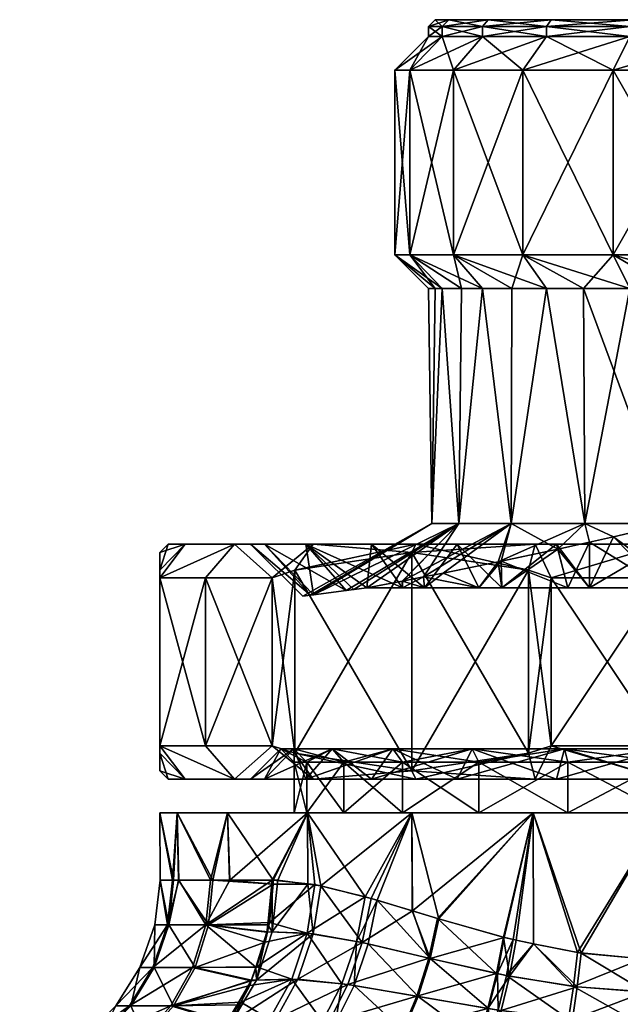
# Model space of a CAD drawing. Extents: x -0.145 to 0.145, y -0.089 to 0.
# Tile 46 of 54: x 0.056 to 0.074, y -0.029 to 0. Entities that reach past the tile are written whole.
import ezdxf

# ---------------------------------------------------------------- set-up
doc = ezdxf.new("R2010")
doc.units = 0
doc.layers.add('mesh', color=7, linetype='CONTINUOUS')

msp = doc.modelspace()

# ---------------------------------------------------------------- meshes
at = {"layer": 'mesh'}
mesh = msp.add_polyface(dxfattribs=at)
corners = [(0.069608, -0.0002, 0.006), (0.069781, 0, 0.0059), (0.071515, -0.0002, 0.008485), (0.068602, 0, 0.003054), (0.068409, -0.0002, 0.003106), (0.0682, 0), (0.068, -0.0002), (0.068602, 0, -0.003054), (0.068409, -0.0002, -0.003106), (0.069781, 0, -0.0059), (0.069608, -0.0002, -0.006), (0.071656, 0, -0.008344), (0.071515, -0.0002, -0.008485), (0.069608, -0.0005, 0.006), (0.071515, -0.0005, 0.008485), (0.068409, -0.0005, 0.003106), (0.068, -0.0005), (0.068409, -0.0005, -0.003106), (0.069608, -0.0005, -0.006), (0.071515, -0.0005, -0.008485), (0.068742, -0.0015, 0.0065), (0.070808, -0.0015, 0.009192), (0.067443, -0.0015, 0.003365), (0.067, -0.0015), (0.067443, -0.0015, -0.003365), (0.068742, -0.0015, -0.0065), (0.070808, -0.0015, -0.009192), (0.070808, -0.007, 0.009192), (0.068742, -0.007, 0.0065), (0.067443, -0.007, 0.003365), (0.067, -0.007), (0.067443, -0.007, -0.003365), (0.068742, -0.007, -0.0065), (0.070808, -0.007, -0.009192)]
mesh.append_faces([[corners[k] for k in face] for face in [(0, 1, 2, 2), (0, 3, 1, 1), (4, 3, 0, 0), (4, 5, 3, 3), (6, 5, 4, 4), (6, 7, 5, 5), (8, 7, 6, 6), (8, 9, 7, 7), (10, 9, 8, 8), (10, 11, 9, 9), (12, 11, 10, 10), (13, 0, 14, 14), (13, 4, 0, 0), (15, 4, 13, 13), (15, 6, 4, 4), (16, 6, 15, 15), (16, 8, 6, 6), (17, 8, 16, 16), (17, 10, 8, 8), (18, 10, 17, 17), (18, 12, 10, 10), (19, 12, 18, 18), (20, 13, 21, 21), (20, 15, 13, 13), (22, 15, 20, 20), (22, 16, 15, 15), (23, 16, 22, 22), (23, 17, 16, 16), (24, 17, 23, 23), (24, 18, 17, 17), (25, 18, 24, 24), (25, 19, 18, 18), (26, 19, 25, 25), (27, 20, 21, 21), (28, 20, 27, 27), (28, 22, 20, 20), (29, 22, 28, 28), (29, 23, 22, 22), (30, 23, 29, 29), (30, 24, 23, 23), (31, 24, 30, 30), (31, 25, 24, 24), (32, 25, 31, 31), (32, 26, 25, 25), (33, 26, 32, 32)]])
mesh = msp.add_polyface(dxfattribs=at)
corners = [(0.08, 0), (0.076946, 0, 0.011398), (0.0741, 0, 0.010219), (0.069781, 0, 0.0059), (0.068602, 0, 0.003054), (0.071656, 0, 0.008344), (0.068602, 0, -0.003054), (0.069781, 0, -0.0059), (0.0682, 0), (0.071656, 0, -0.008344), (0.0741, 0, -0.010219), (0.076894, -0.0002, 0.011591), (0.074, -0.0002, 0.010392), (0.071515, -0.0002, 0.008485), (0.071515, -0.0002, -0.008485), (0.074, -0.0002, -0.010392), (0.076946, 0, -0.011398), (0.076894, -0.0002, -0.011591), (0.076894, -0.0005, 0.011591), (0.074, -0.0005, 0.010392), (0.071515, -0.0005, 0.008485), (0.069608, -0.0002, 0.006), (0.071515, -0.0005, -0.008485), (0.074, -0.0005, -0.010392), (0.076894, -0.0005, -0.011591), (0.076635, -0.0015, 0.012557), (0.0735, -0.0015, 0.011258), (0.070808, -0.0015, 0.009192), (0.069608, -0.0005, 0.006), (0.070808, -0.0015, -0.009192), (0.0735, -0.0015, -0.011258), (0.076635, -0.0015, -0.012557), (0.076635, -0.007, 0.012557), (0.0735, -0.007, 0.011258), (0.070808, -0.007, 0.009192), (0.070808, -0.007, -0.009192), (0.0735, -0.007, -0.011258), (0.076635, -0.007, -0.012557), (0.074, -0.008, -0.010392)]
mesh.append_faces([[corners[k] for k in face] for face in [(0, 1, 2, 2), (0, 3, 4, 4), (0, 5, 3, 3), (2, 5, 0, 0), (0, 6, 7, 7), (0, 8, 6, 6), (4, 8, 0, 0), (0, 9, 10, 10), (7, 9, 0, 0), (11, 2, 1, 1), (12, 2, 11, 11), (12, 5, 2, 2), (13, 5, 12, 12), (13, 3, 5, 5), (14, 10, 9, 9), (15, 10, 14, 14), (15, 16, 10, 10), (17, 16, 15, 15), (18, 12, 11, 11), (19, 12, 18, 18), (19, 13, 12, 12), (20, 13, 19, 19), (20, 21, 13, 13), (22, 15, 14, 14), (23, 15, 22, 22), (23, 17, 15, 15), (24, 17, 23, 23), (25, 19, 18, 18), (26, 19, 25, 25), (26, 20, 19, 19), (27, 20, 26, 26), (27, 28, 20, 20), (29, 23, 22, 22), (30, 23, 29, 29), (30, 24, 23, 23), (31, 24, 30, 30), (32, 26, 25, 25), (33, 26, 32, 32), (33, 27, 26, 26), (34, 27, 33, 33), (35, 30, 29, 29), (36, 30, 35, 35), (36, 31, 30, 30), (37, 31, 36, 36), (35, 38, 36, 36)]])
mesh = msp.add_polyface(dxfattribs=at)
corners = [(0.064348, -0.01561, -0.00615), (0.062226, -0.01561, -0.007375), (0.06457, -0.01561, -0.01043), (0.063119, -0.01561, -0.003183), (0.064348, -0.01561, 0.00615), (0.060753, -0.01561, 0.003818), (0.063119, -0.01561, 0.003183), (0.066303, -0.01561, 0.008697), (0.062226, -0.01561, 0.007375), (0.06457, -0.01561, 0.01043), (0.06885, -0.01561, 0.010652), (0.067625, -0.01561, 0.012774), (0.071817, -0.01561, 0.011881), (0.071182, -0.01561, 0.014247), (0.070486, -0.008, 0.007145), (0.068742, -0.007, 0.0065), (0.070808, -0.007, 0.009192), (0.069608, -0.008, 0.006), (0.06898, -0.008, 0.004485), (0.067443, -0.007, 0.003365), (0.068409, -0.008, 0.003106), (0.068201, -0.008, 0.001529), (0.067, -0.007), (0.068, -0.008), (0.068409, -0.008, -0.003106), (0.067443, -0.007, -0.003365), (0.068201, -0.008, -0.001529), (0.071515, -0.008, -0.008485), (0.070808, -0.007, -0.009192), (0.068742, -0.007, -0.0065), (0.069608, -0.008, -0.006), (0.070486, -0.008, -0.007145), (0.06898, -0.008, -0.004485), (0.07046, -0.015, -0.007279), (0.068906, -0.015, -0.004574), (0.068102, -0.015, -0.00156), (0.068102, -0.015, 0.001542), (0.068906, -0.015, 0.004574), (0.07046, -0.015, 0.007279), (0.067218, -0.016709, 0.007774), (0.064578, -0.01712, 0.002793), (0.06449, -0.017132, -0.002034), (0.064578, -0.01712, -0.002793), (0.067856, -0.016585, -0.008326)]
mesh.append_faces([[corners[k] for k in face] for face in [(0, 1, 2, 2), (3, 1, 0, 0), (4, 5, 6, 6), (7, 8, 4, 4), (7, 9, 8, 8), (10, 9, 7, 7), (10, 11, 9, 9), (12, 11, 10, 10), (12, 13, 11, 11), (14, 15, 16, 16), (17, 15, 14, 14), (18, 15, 17, 17), (18, 19, 15, 15), (20, 19, 18, 18), (21, 19, 20, 20), (21, 22, 19, 19), (23, 22, 21, 21), (22, 24, 25, 25), (22, 26, 24, 24), (23, 26, 22, 22), (27, 28, 29, 29), (29, 30, 31, 31), (25, 30, 29, 29), (25, 32, 30, 30), (24, 32, 25, 25), (30, 33, 31, 31), (30, 34, 33, 33), (32, 34, 30, 30), (24, 34, 32, 32), (24, 35, 34, 34), (26, 35, 24, 24), (23, 35, 26, 26), (23, 36, 35, 35), (21, 36, 23, 23), (21, 20, 36, 36), (37, 17, 38, 38), (37, 18, 17, 17), (37, 20, 18, 18), (36, 20, 37, 37), (38, 39, 37, 37), (40, 36, 37, 37), (41, 35, 36, 36), (42, 34, 35, 35), (34, 43, 33, 33)]])
mesh = msp.add_polyface(dxfattribs=at)
corners = [(0.075, -0.01561, 0.0123), (0.071182, -0.01561, 0.014247), (0.071817, -0.01561, 0.011881), (0.075, -0.01561, 0.01475), (0.078183, -0.01561, 0.011881), (0.075204, -0.008, 0.011), (0.076635, -0.007, 0.012557), (0.076894, -0.008, 0.011591), (0.0735, -0.007, 0.011258), (0.074, -0.008, 0.010392), (0.072621, -0.008, 0.009334), (0.070808, -0.007, 0.009192), (0.071515, -0.008, 0.008485), (0.070486, -0.008, 0.007145), (0.068742, -0.007, -0.0065), (0.070486, -0.008, -0.007145), (0.071515, -0.008, -0.008485), (0.0735, -0.007, -0.011258), (0.075204, -0.008, -0.011), (0.076894, -0.008, -0.011591), (0.074, -0.008, -0.010392), (0.070808, -0.007, -0.009192), (0.072621, -0.008, -0.009334), (0.076635, -0.007, -0.012557), (0.077707, -0.014811, 0.011), (0.077628, -0.015, 0.010681), (0.075554, -0.015, 0.010952), (0.075551, -0.01691, 0.010927), (0.075204, -0.014999, 0.011), (0.075204, -0.014999, -0.011), (0.077707, -0.014811, -0.011), (0.072659, -0.015, -0.009492), (0.07046, -0.015, -0.007279), (0.072659, -0.015, 0.009492), (0.07046, -0.015, 0.007279), (0.069608, -0.008, 0.006), (0.075554, -0.015, -0.010952), (0.075551, -0.01691, -0.010927), (0.073511, -0.015395, 0.010899), (0.072794, -0.015554, 0.010744), (0.071849, -0.015764, 0.010539), (0.070073, -0.01614, 0.009835), (0.071849, -0.015764, -0.010539), (0.073508, -0.015396, -0.010898), (0.072794, -0.015554, -0.010744)]
mesh.append_faces([[corners[k] for k in face] for face in [(0, 1, 2, 2), (0, 3, 1, 1), (4, 3, 0, 0), (5, 6, 7, 7), (5, 8, 6, 6), (9, 8, 5, 5), (10, 8, 9, 9), (10, 11, 8, 8), (12, 11, 10, 10), (13, 11, 12, 12), (14, 15, 16, 16), (17, 18, 19, 19), (17, 20, 18, 18), (21, 22, 20, 20), (16, 22, 21, 21), (23, 17, 19, 19), (24, 25, 26, 26), (25, 27, 26, 26), (5, 24, 28, 28), (18, 29, 30, 30), (20, 29, 18, 18), (22, 29, 20, 20), (22, 31, 29, 29), (16, 31, 22, 22), (16, 32, 31, 31), (15, 32, 16, 16), (28, 9, 5, 5), (33, 9, 28, 28), (33, 10, 9, 9), (33, 12, 10, 10), (34, 12, 33, 33), (34, 13, 12, 12), (34, 35, 13, 13), (36, 30, 29, 29), (24, 26, 28, 28), (26, 27, 28, 28), (37, 36, 29, 29), (38, 33, 28, 28), (38, 39, 33, 33), (40, 33, 39, 39), (41, 34, 33, 33), (42, 31, 32, 32), (31, 43, 29, 29), (31, 44, 43, 43), (42, 44, 31, 31)]])
mesh = msp.add_polyface(dxfattribs=at)
corners = [(0.066303, -0.01561, -0.008697), (0.067625, -0.01561, -0.012774), (0.06885, -0.01561, -0.010652), (0.06457, -0.01561, -0.01043), (0.064348, -0.01561, -0.00615), (0.063119, -0.01561, -0.003183), (0.065545, -0.016993, -0.005459), (0.066303, -0.01561, 0.008697), (0.067884, -0.01691, 0.008286), (0.06885, -0.01561, 0.010652), (0.067222, -0.01691, 0.007778), (0.064348, -0.01561, 0.00615), (0.066166, -0.01691, 0.006554), (0.065775, -0.016962, 0.005864), (0.067884, -0.01691, -0.008286), (0.0695, -0.01691, -0.009526), (0.066166, -0.01691, -0.006554), (0.065775, -0.016962, -0.005864), (0.067222, -0.01691, -0.007778), (0.06449, -0.017132, -0.002034), (0.0627, -0.01561), (0.064578, -0.01712, -0.002793), (0.063119, -0.01561, 0.003183), (0.064578, -0.01712, 0.002793), (0.06449, -0.017132, 0.002034), (0.064253, -0.017163), (0.067625, -0.01561, 0.012774), (0.0675, -0.01586, 0.01299), (0.06457, -0.01561, 0.01043), (0.070981, -0.016389, 0.015), (0.063341, -0.01661, 0.010589), (0.062226, -0.01561, 0.007375), (0.064019, -0.016389, 0.010981), (0.064019, -0.016389, -0.010981), (0.0675, -0.01586, -0.01299), (0.063341, -0.01661, -0.010589), (0.062226, -0.01561, -0.007375), (0.06136, -0.01661, -0.007875), (0.067856, -0.016585, -0.008326), (0.068434, -0.016471, -0.008825), (0.068906, -0.015, 0.004574), (0.067218, -0.016709, 0.007774), (0.07046, -0.015, 0.007279), (0.067856, -0.016585, 0.008326), (0.065545, -0.016993, 0.005459), (0.068102, -0.015, 0.001542), (0.068102, -0.015, -0.00156), (0.068906, -0.015, -0.004574), (0.067222, -0.016708, -0.007779)]
mesh.append_faces([[corners[k] for k in face] for face in [(0, 1, 2, 2), (0, 3, 1, 1), (4, 3, 0, 0), (5, 4, 6, 6), (7, 8, 9, 9), (7, 10, 8, 8), (11, 10, 7, 7), (11, 12, 10, 10), (13, 12, 11, 11), (2, 14, 0, 0), (2, 15, 14, 14), (4, 16, 17, 17), (0, 16, 4, 4), (0, 18, 16, 16), (14, 18, 0, 0), (5, 19, 20, 20), (6, 21, 5, 5), (22, 23, 11, 11), (20, 24, 22, 22), (19, 25, 20, 20), (26, 27, 28, 28), (26, 29, 27, 27), (28, 30, 31, 31), (28, 32, 30, 30), (27, 32, 28, 28), (1, 33, 34, 34), (3, 33, 1, 1), (3, 35, 33, 33), (36, 35, 3, 3), (36, 37, 35, 35), (38, 15, 39, 39), (40, 12, 13, 13), (40, 41, 12, 12), (42, 43, 41, 41), (44, 40, 13, 13), (23, 40, 44, 44), (24, 45, 23, 23), (25, 45, 24, 24), (19, 45, 25, 25), (21, 46, 19, 19), (6, 47, 21, 21), (17, 47, 6, 6), (16, 47, 17, 17), (47, 48, 38, 38), (16, 48, 47, 47)]])
mesh = msp.add_polyface(dxfattribs=at)
corners = [(0.06885, -0.01561, -0.010652), (0.071182, -0.01561, -0.014247), (0.071817, -0.01561, -0.011881), (0.067625, -0.01561, -0.012774), (0.069302, -0.021705, 0.009868), (0.071817, -0.02261, 0.011881), (0.072051, -0.021705, 0.011007), (0.066943, -0.021705, 0.008057), (0.06885, -0.02261, 0.010652), (0.072051, -0.021705, -0.011007), (0.06885, -0.02261, -0.010652), (0.069302, -0.021705, -0.009868), (0.06885, -0.01561, 0.010652), (0.070185, -0.01691, 0.00981), (0.071817, -0.01561, 0.011881), (0.0695, -0.01691, 0.009526), (0.067884, -0.01691, 0.008286), (0.072153, -0.01691, 0.010625), (0.070185, -0.01691, -0.00981), (0.072153, -0.01691, -0.010625), (0.072796, -0.01691, -0.01071), (0.0695, -0.01691, -0.009526), (0.071182, -0.01561, 0.014247), (0.070981, -0.016389, 0.015), (0.067625, -0.01561, 0.012774), (0.071659, -0.01661, 0.015392), (0.0675, -0.01586, -0.01299), (0.070981, -0.016389, -0.015), (0.071659, -0.01661, -0.015392), (0.071182, -0.02261, 0.014247), (0.070981, -0.021831, 0.015), (0.071659, -0.02161, 0.015392), (0.071182, -0.02261, -0.014247), (0.071659, -0.02161, -0.015392), (0.070981, -0.021831, -0.015), (0.0675, -0.02236, 0.01299), (0.0675, -0.01586, 0.01299), (0.067856, -0.016585, -0.008326), (0.067884, -0.01691, -0.008286), (0.071849, -0.015764, 0.010539), (0.0695, -0.0221, -0.009526), (0.072153, -0.0221, 0.010625), (0.0695, -0.0221, 0.009526), (0.07016, -0.016121, -0.00987), (0.071849, -0.015764, -0.010539), (0.068434, -0.016471, -0.008825), (0.070073, -0.01614, 0.009835), (0.068434, -0.016471, 0.008825), (0.072659, -0.015, 0.009492), (0.07046, -0.015, 0.007279), (0.067856, -0.016585, 0.008326), (0.07046, -0.015, -0.007279)]
mesh.append_faces([[corners[k] for k in face] for face in [(0, 1, 2, 2), (0, 3, 1, 1), (4, 5, 6, 6), (7, 8, 4, 4), (9, 10, 11, 11), (12, 13, 14, 14), (12, 15, 13, 13), (16, 15, 12, 12), (13, 17, 14, 14), (2, 18, 0, 0), (2, 19, 18, 18), (20, 19, 2, 2), (18, 21, 0, 0), (22, 23, 24, 24), (22, 25, 23, 23), (3, 26, 1, 1), (1, 27, 28, 28), (26, 27, 1, 1), (29, 30, 31, 31), (32, 33, 34, 34), (34, 27, 26, 26), (33, 27, 34, 34), (33, 28, 27, 27), (30, 25, 31, 31), (30, 23, 25, 25), (35, 23, 30, 30), (35, 36, 23, 23), (37, 38, 21, 21), (39, 17, 13, 13), (11, 40, 9, 9), (4, 41, 42, 42), (6, 41, 4, 4), (43, 19, 44, 44), (43, 18, 19, 19), (43, 21, 18, 18), (45, 21, 43, 43), (46, 15, 47, 47), (46, 13, 15, 15), (39, 13, 46, 46), (46, 48, 39, 39), (49, 47, 50, 50), (46, 47, 49, 49), (44, 51, 43, 43), (51, 45, 43, 43), (51, 37, 45, 45)]])
mesh = msp.add_polyface(dxfattribs=at)
corners = [(0.071817, -0.01561, -0.011881), (0.075, -0.01561, -0.01475), (0.075, -0.01561, -0.0123), (0.071182, -0.01561, -0.014247), (0.072051, -0.021705, 0.011007), (0.075, -0.02261, 0.0123), (0.075, -0.021705, 0.011395), (0.075, -0.021705, -0.011395), (0.071817, -0.02261, -0.011881), (0.072051, -0.021705, -0.011007), (0.077949, -0.021705, -0.011007), (0.075, -0.02261, -0.0123), (0.071817, -0.01561, 0.011881), (0.072796, -0.01691, 0.01071), (0.075, -0.01561, 0.0123), (0.072153, -0.01691, 0.010625), (0.075, -0.01691, 0.011), (0.075551, -0.01691, 0.010927), (0.078183, -0.01561, -0.011881), (0.075551, -0.01691, -0.010927), (0.072796, -0.01691, -0.01071), (0.075, -0.01691, -0.011), (0.075, -0.01561, 0.01475), (0.071659, -0.01661, 0.015392), (0.071182, -0.01561, 0.014247), (0.075, -0.01661, 0.01575), (0.078341, -0.01661, 0.015392), (0.071659, -0.01661, -0.015392), (0.075, -0.01661, -0.01575), (0.075, -0.02261, -0.01475), (0.075, -0.02161, -0.01575), (0.071659, -0.02161, -0.015392), (0.075, -0.02161, 0.01575), (0.071659, -0.02161, 0.015392), (0.078341, -0.02161, 0.015392), (0.073508, -0.015396, -0.010898), (0.072794, -0.015554, -0.010744), (0.071849, -0.015764, -0.010539), (0.072153, -0.01691, -0.010625), (0.072794, -0.015554, 0.010744), (0.071849, -0.015764, 0.010539), (0.073511, -0.015395, 0.010899), (0.077628, -0.015, 0.010681), (0.077847, -0.01691, 0.010625), (0.077847, -0.01691, -0.010625), (0.075554, -0.015, -0.010952), (0.072153, -0.0221, -0.010625), (0.075, -0.0221, 0.011), (0.072153, -0.0221, 0.010625), (0.077847, -0.0221, 0.010625), (0.077949, -0.021705, 0.011007), (0.075, -0.0221, -0.011), (0.075204, -0.014999, 0.011), (0.075204, -0.014999, -0.011)]
mesh.append_faces([[corners[k] for k in face] for face in [(0, 1, 2, 2), (0, 3, 1, 1), (4, 5, 6, 6), (7, 8, 9, 9), (10, 11, 7, 7), (12, 13, 14, 14), (12, 15, 13, 13), (14, 16, 17, 17), (13, 16, 14, 14), (18, 19, 2, 2), (2, 20, 0, 0), (2, 21, 20, 20), (19, 21, 2, 2), (22, 23, 24, 24), (22, 25, 23, 23), (26, 25, 22, 22), (3, 27, 1, 1), (27, 28, 1, 1), (29, 30, 31, 31), (32, 33, 23, 23), (25, 32, 23, 23), (25, 34, 32, 32), (28, 31, 30, 30), (27, 31, 28, 28), (35, 21, 19, 19), (36, 21, 35, 35), (36, 20, 21, 21), (37, 20, 36, 36), (37, 38, 20, 20), (39, 15, 40, 40), (39, 13, 15, 15), (41, 13, 39, 39), (41, 16, 13, 13), (42, 43, 17, 17), (44, 45, 19, 19), (9, 46, 7, 7), (4, 47, 48, 48), (6, 47, 4, 4), (6, 49, 47, 47), (50, 49, 6, 6), (7, 51, 10, 10), (7, 46, 51, 51), (52, 16, 41, 41), (52, 17, 16, 16), (19, 53, 35, 35)]])
mesh = msp.add_polyface(dxfattribs=at)
corners = [(0.063119, -0.01561, -0.003183), (0.060753, -0.01561, -0.003818), (0.062226, -0.01561, -0.007375), (0.0627, -0.01561), (0.06025, -0.01561), (0.063119, -0.01561, 0.003183), (0.060753, -0.01561, 0.003818), (0.064348, -0.01561, 0.00615), (0.062226, -0.01561, 0.007375), (0.063119, -0.02261, -0.003183), (0.060753, -0.02261, -0.003818), (0.06025, -0.02261), (0.064348, -0.02261, -0.00615), (0.062226, -0.02261, -0.007375), (0.06, -0.01586), (0.06, -0.016389, 0.004019), (0.06, -0.01661, 0.004802), (0.06136, -0.01661, 0.007875), (0.063341, -0.01661, 0.010589), (0.06, -0.01661, -0.004802), (0.06, -0.016389, -0.004019), (0.06136, -0.01661, -0.007875), (0.06, -0.02236), (0.060753, -0.02261, 0.003818), (0.06, -0.021831, -0.004019), (0.06, -0.02161, -0.004802), (0.06, -0.02161, 0.004802), (0.062226, -0.02261, 0.007375), (0.06, -0.021831, 0.004019), (0.06136, -0.02161, 0.007875), (0.06136, -0.02161, -0.007875), (0.063341, -0.02161, -0.010589), (0.063341, -0.02161, 0.010589), (0.063341, -0.01661, -0.010589)]
mesh.append_faces([[corners[k] for k in face] for face in [(0, 1, 2, 2), (3, 1, 0, 0), (3, 4, 1, 1), (5, 4, 3, 3), (5, 6, 4, 4), (7, 8, 6, 6), (9, 10, 11, 11), (12, 13, 10, 10), (4, 14, 1, 1), (4, 15, 14, 14), (6, 15, 4, 4), (6, 16, 15, 15), (8, 16, 6, 6), (8, 17, 16, 16), (18, 17, 8, 8), (1, 19, 2, 2), (1, 20, 19, 19), (14, 20, 1, 1), (19, 21, 2, 2), (11, 22, 23, 23), (11, 24, 22, 22), (10, 24, 11, 11), (10, 25, 24, 24), (13, 25, 10, 10), (23, 26, 27, 27), (23, 28, 26, 26), (22, 28, 23, 23), (26, 29, 27, 27), (13, 30, 25, 25), (13, 31, 30, 30), (28, 16, 26, 26), (28, 15, 16, 16), (22, 15, 28, 28), (22, 14, 15, 15), (24, 14, 22, 22), (24, 20, 14, 14), (25, 20, 24, 24), (25, 19, 20, 20), (29, 26, 16, 16), (17, 29, 16, 16), (17, 32, 29, 29), (18, 32, 17, 17), (21, 30, 33, 33), (21, 25, 30, 30), (19, 25, 21, 21)]])
mesh = msp.add_polyface(dxfattribs=at)
corners = [(0.065132, -0.021705, 0.005697), (0.066303, -0.02261, 0.008697), (0.066943, -0.021705, 0.008057), (0.063993, -0.021705, 0.002949), (0.064348, -0.02261, 0.00615), (0.063605, -0.021705), (0.063119, -0.02261, 0.003183), (0.063993, -0.021705, -0.002949), (0.0627, -0.02261), (0.065132, -0.021705, -0.005697), (0.063119, -0.02261, -0.003183), (0.066943, -0.021705, -0.008057), (0.064348, -0.02261, -0.00615), (0.069302, -0.021705, -0.009868), (0.066303, -0.02261, -0.008697), (0.064348, -0.01561, -0.00615), (0.065775, -0.016962, -0.005864), (0.065545, -0.016993, -0.005459), (0.063119, -0.01561, -0.003183), (0.064578, -0.01712, -0.002793), (0.06449, -0.017132, -0.002034), (0.064348, -0.01561, 0.00615), (0.065545, -0.016993, 0.005459), (0.065775, -0.016962, 0.005864), (0.064578, -0.01712, 0.002793), (0.063119, -0.01561, 0.003183), (0.06449, -0.017132, 0.002034), (0.0627, -0.01561), (0.064253, -0.017163), (0.06457, -0.02261, 0.01043), (0.063341, -0.02161, 0.010589), (0.064019, -0.021831, 0.010981), (0.062226, -0.02261, 0.007375), (0.06136, -0.02161, 0.007875), (0.06457, -0.02261, -0.01043), (0.064019, -0.021831, -0.010981), (0.063341, -0.02161, -0.010589), (0.063341, -0.01661, -0.010589), (0.064019, -0.016389, -0.010981), (0.0675, -0.02236, -0.01299), (0.0675, -0.01586, -0.01299), (0.070981, -0.021831, -0.015), (0.0675, -0.01586, 0.01299), (0.0675, -0.02236, 0.01299), (0.064019, -0.016389, 0.010981), (0.063341, -0.01661, 0.010589), (0.06136, -0.02161, -0.007875), (0.067222, -0.01691, 0.007778), (0.066166, -0.01691, 0.006554), (0.067218, -0.016709, 0.007774), (0.067222, -0.016708, -0.007779), (0.067884, -0.01691, -0.008286), (0.067856, -0.016585, -0.008326), (0.067222, -0.01691, -0.007778), (0.066166, -0.01691, -0.006554), (0.067856, -0.016585, 0.008326), (0.067884, -0.01691, 0.008286), (0.068434, -0.016471, 0.008825), (0.0695, -0.01691, 0.009526), (0.067222, -0.0221, -0.007778), (0.065474, -0.0221, -0.0055), (0.064375, -0.0221, -0.002847), (0.064, -0.0221), (0.064375, -0.0221, 0.002847), (0.065474, -0.0221, 0.0055), (0.067222, -0.0221, 0.007778), (0.0695, -0.0221, 0.009526), (0.069302, -0.021705, 0.009868)]
mesh.append_faces([[corners[k] for k in face] for face in [(0, 1, 2, 2), (3, 4, 0, 0), (5, 6, 3, 3), (7, 8, 5, 5), (9, 10, 7, 7), (11, 12, 9, 9), (13, 14, 11, 11), (15, 16, 17, 17), (18, 19, 20, 20), (21, 22, 23, 23), (21, 24, 22, 22), (25, 26, 24, 24), (27, 28, 26, 26), (29, 30, 31, 31), (32, 33, 30, 30), (34, 35, 36, 36), (35, 37, 36, 36), (35, 38, 37, 37), (39, 38, 35, 35), (39, 40, 38, 38), (41, 40, 39, 39), (31, 42, 43, 43), (31, 44, 42, 42), (30, 44, 31, 31), (30, 45, 44, 44), (46, 36, 37, 37), (47, 48, 49, 49), (50, 51, 52, 52), (50, 53, 51, 51), (54, 53, 50, 50), (55, 47, 49, 49), (55, 56, 47, 47), (57, 56, 55, 55), (57, 58, 56, 56), (11, 59, 13, 13), (9, 60, 11, 11), (7, 61, 9, 9), (5, 62, 7, 7), (3, 63, 5, 5), (0, 64, 3, 3), (0, 65, 64, 64), (2, 65, 0, 0), (2, 66, 65, 65), (67, 66, 2, 2)]])
mesh = msp.add_polyface(dxfattribs=at)
corners = [(0.066303, -0.02261, 0.008697), (0.06457, -0.02261, 0.01043), (0.067625, -0.02261, 0.012774), (0.064348, -0.02261, 0.00615), (0.062226, -0.02261, 0.007375), (0.063119, -0.02261, 0.003183), (0.064348, -0.02261, -0.00615), (0.060753, -0.02261, -0.003818), (0.063119, -0.02261, -0.003183), (0.066303, -0.02261, -0.008697), (0.062226, -0.02261, -0.007375), (0.06457, -0.02261, -0.01043), (0.06885, -0.02261, -0.010652), (0.067625, -0.02261, -0.012774), (0.065132, -0.021705, 0.005697), (0.063993, -0.021705, 0.002949), (0.063605, -0.021705), (0.0627, -0.02261), (0.063993, -0.021705, -0.002949), (0.065132, -0.021705, -0.005697), (0.066943, -0.021705, -0.008057), (0.064019, -0.021831, 0.010981), (0.0675, -0.02236, 0.01299), (0.063341, -0.02161, 0.010589), (0.0675, -0.02236, -0.01299), (0.063341, -0.02161, -0.010589), (0.064019, -0.021831, -0.010981), (0.065474, -0.02361, -0.0055), (0.064393, -0.02361, -0.010607), (0.067222, -0.02361, -0.007778), (0.06201, -0.02361, -0.0075), (0.064375, -0.02361, -0.002847), (0.064, -0.02361), (0.060511, -0.02361, -0.003882), (0.064375, -0.02361, 0.002847), (0.06, -0.02361), (0.065474, -0.02361, 0.0055), (0.060511, -0.02361, 0.003882), (0.067222, -0.02361, 0.007778), (0.06201, -0.02361, 0.0075), (0.064393, -0.02361, 0.010607), (0.0695, -0.02361, 0.009526), (0.0675, -0.02361, 0.01299), (0.065474, -0.0221, 0.0055), (0.064375, -0.0221, 0.002847), (0.064, -0.0221), (0.064375, -0.0221, -0.002847), (0.065474, -0.0221, -0.0055), (0.067222, -0.0221, -0.007778)]
mesh.append_faces([[corners[k] for k in face] for face in [(0, 1, 2, 2), (3, 1, 0, 0), (3, 4, 1, 1), (5, 4, 3, 3), (6, 7, 8, 8), (9, 10, 6, 6), (9, 11, 10, 10), (12, 11, 9, 9), (12, 13, 11, 11), (14, 3, 0, 0), (15, 5, 3, 3), (16, 17, 5, 5), (18, 8, 17, 17), (19, 6, 8, 8), (20, 9, 6, 6), (2, 21, 22, 22), (1, 21, 2, 2), (4, 23, 1, 1), (13, 24, 11, 11), (11, 25, 10, 10), (24, 26, 11, 11), (27, 28, 29, 29), (27, 30, 28, 28), (31, 30, 27, 27), (32, 33, 31, 31), (34, 35, 32, 32), (36, 37, 34, 34), (38, 39, 36, 36), (38, 40, 39, 39), (41, 42, 40, 40), (36, 43, 38, 38), (36, 44, 43, 43), (34, 44, 36, 36), (34, 45, 44, 44), (32, 45, 34, 34), (32, 46, 45, 45), (31, 46, 32, 32), (31, 47, 46, 46), (27, 47, 31, 31), (27, 48, 47, 47), (29, 48, 27, 27), (19, 46, 47, 47), (18, 45, 46, 46), (16, 44, 45, 45), (15, 43, 44, 44)]])
mesh = msp.add_polyface(dxfattribs=at)
corners = [(0.071817, -0.02261, 0.011881), (0.075, -0.02261, 0.01475), (0.075, -0.02261, 0.0123), (0.071182, -0.02261, 0.014247), (0.06885, -0.02261, 0.010652), (0.075, -0.02261, -0.0123), (0.071182, -0.02261, -0.014247), (0.071817, -0.02261, -0.011881), (0.075, -0.02261, -0.01475), (0.078183, -0.02261, -0.011881), (0.072051, -0.021705, 0.011007), (0.075, -0.021705, -0.011395), (0.071659, -0.02161, 0.015392), (0.075, -0.02161, 0.01575), (0.071659, -0.02161, -0.015392), (0.078341, -0.02161, -0.015392), (0.075, -0.02161, -0.01575), (0.072544, -0.027784, 0.014798), (0.075, -0.02361, 0.015), (0.074491, -0.02796, 0.014991), (0.071118, -0.02361, 0.014489), (0.070607, -0.027403, 0.014342), (0.070237, -0.027311, 0.014224), (0.071124, -0.027505, 0.014464), (0.071118, -0.02361, -0.014489), (0.070259, -0.027317, -0.014231), (0.070526, -0.027383, -0.014317), (0.075, -0.02361, -0.015), (0.072439, -0.027768, -0.01478), (0.074365, -0.027955, -0.014987), (0.071124, -0.027504, -0.014462), (0.072153, -0.02361, -0.010625), (0.075, -0.02361, -0.011), (0.0695, -0.02361, -0.009526), (0.075, -0.02361, 0.011), (0.072153, -0.02361, 0.010625), (0.077847, -0.02361, 0.010625), (0.070412, -0.028467, 0.014384), (0.070327, -0.02845, -0.014358), (0.072153, -0.0221, 0.010625), (0.0695, -0.0221, 0.009526), (0.0695, -0.02361, 0.009526), (0.072153, -0.0221, -0.010625), (0.075, -0.0221, -0.011), (0.077847, -0.0221, -0.010625), (0.077847, -0.02361, -0.010625), (0.075, -0.0221, 0.011), (0.072051, -0.021705, -0.011007), (0.0695, -0.0221, -0.009526), (0.07495, -0.027968, 0.015), (0.076872, -0.02786, 0.014883), (0.075, -0.027968, -0.015), (0.076957, -0.02785, -0.014872)]
mesh.append_faces([[corners[k] for k in face] for face in [(0, 1, 2, 2), (0, 3, 1, 1), (4, 3, 0, 0), (5, 6, 7, 7), (5, 8, 6, 6), (9, 8, 5, 5), (10, 0, 2, 2), (11, 5, 7, 7), (3, 12, 1, 1), (12, 13, 1, 1), (8, 14, 6, 6), (15, 16, 8, 8), (17, 18, 19, 19), (17, 20, 18, 18), (20, 21, 22, 22), (20, 23, 21, 21), (17, 23, 20, 20), (24, 25, 26, 26), (27, 28, 29, 29), (24, 28, 27, 27), (24, 30, 28, 28), (26, 30, 24, 24), (31, 27, 32, 32), (31, 24, 27, 27), (33, 24, 31, 31), (34, 20, 35, 35), (34, 18, 20, 20), (36, 18, 34, 34), (37, 21, 23, 23), (38, 30, 26, 26), (35, 39, 34, 34), (35, 40, 39, 39), (41, 40, 35, 35), (31, 42, 33, 33), (31, 43, 42, 42), (32, 43, 31, 31), (32, 44, 43, 43), (45, 44, 32, 32), (34, 46, 36, 36), (34, 39, 46, 46), (47, 48, 42, 42), (18, 49, 19, 19), (50, 49, 18, 18), (27, 29, 51, 51), (27, 51, 52, 52)]])
mesh = msp.add_polyface(dxfattribs=at)
corners = [(0.06885, -0.02261, 0.010652), (0.067625, -0.02261, 0.012774), (0.071182, -0.02261, 0.014247), (0.066303, -0.02261, 0.008697), (0.071817, -0.02261, -0.011881), (0.067625, -0.02261, -0.012774), (0.06885, -0.02261, -0.010652), (0.071182, -0.02261, -0.014247), (0.069302, -0.021705, 0.009868), (0.071817, -0.02261, 0.011881), (0.066943, -0.021705, 0.008057), (0.069302, -0.021705, -0.009868), (0.066303, -0.02261, -0.008697), (0.072051, -0.021705, -0.011007), (0.0675, -0.02236, 0.01299), (0.070981, -0.021831, 0.015), (0.070981, -0.021831, -0.015), (0.0675, -0.02236, -0.01299), (0.0675, -0.02361, 0.01299), (0.067522, -0.026528, 0.012954), (0.06629, -0.026156, 0.012212), (0.071118, -0.02361, 0.014489), (0.068272, -0.026755, 0.013407), (0.070237, -0.027311, 0.014224), (0.071118, -0.02361, -0.014489), (0.068307, -0.026765, -0.013424), (0.070259, -0.027317, -0.014231), (0.0675, -0.02361, -0.01299), (0.067519, -0.026527, -0.012959), (0.066475, -0.02621, -0.012342), (0.0695, -0.02361, -0.009526), (0.067222, -0.02361, -0.007778), (0.0695, -0.02361, 0.009526), (0.064393, -0.02361, 0.010607), (0.067222, -0.02361, 0.007778), (0.072153, -0.02361, 0.010625), (0.066024, -0.027471, 0.012206), (0.068014, -0.027934, 0.013413), (0.070028, -0.02839, 0.01426), (0.070412, -0.028467, 0.014384), (0.070607, -0.027403, 0.014342), (0.070051, -0.028394, -0.014268), (0.070526, -0.027383, -0.014317), (0.068049, -0.027942, -0.013431), (0.066208, -0.027511, -0.012336), (0.067222, -0.0221, 0.007778), (0.0695, -0.0221, 0.009526), (0.065474, -0.0221, 0.0055), (0.0695, -0.0221, -0.009526), (0.067222, -0.0221, -0.007778), (0.072153, -0.0221, -0.010625), (0.066943, -0.021705, -0.008057), (0.065474, -0.0221, -0.0055)]
mesh.append_faces([[corners[k] for k in face] for face in [(0, 1, 2, 2), (3, 1, 0, 0), (4, 5, 6, 6), (4, 7, 5, 5), (8, 0, 9, 9), (10, 3, 0, 0), (11, 6, 12, 12), (13, 4, 6, 6), (1, 14, 2, 2), (14, 15, 2, 2), (5, 16, 17, 17), (7, 16, 5, 5), (18, 19, 20, 20), (21, 19, 18, 18), (21, 22, 19, 19), (23, 22, 21, 21), (24, 25, 26, 26), (27, 25, 24, 24), (27, 28, 25, 25), (29, 28, 27, 27), (30, 27, 24, 24), (31, 27, 30, 30), (32, 33, 34, 34), (35, 18, 32, 32), (35, 21, 18, 18), (36, 20, 19, 19), (37, 19, 22, 22), (37, 36, 19, 19), (38, 22, 23, 23), (38, 37, 22, 22), (39, 23, 40, 40), (39, 38, 23, 23), (41, 42, 26, 26), (43, 28, 29, 29), (43, 25, 28, 28), (26, 25, 43, 43), (29, 44, 43, 43), (32, 45, 46, 46), (34, 45, 32, 32), (34, 47, 45, 45), (31, 48, 49, 49), (30, 48, 31, 31), (30, 50, 48, 48), (11, 49, 48, 48), (51, 52, 49, 49)]])
mesh = msp.add_polyface(dxfattribs=at)
corners = [(0.063119, -0.02261, 0.003183), (0.060753, -0.02261, 0.003818), (0.062226, -0.02261, 0.007375), (0.0627, -0.02261), (0.06025, -0.02261), (0.063119, -0.02261, -0.003183), (0.061508, -0.02561, 0.006556), (0.06201, -0.02361, 0.0075), (0.062081, -0.02561, 0.007455), (0.060511, -0.02361, 0.003882), (0.060563, -0.02561, 0.003864), (0.060373, -0.02561, 0.003324), (0.06, -0.02361), (0.06041, -0.02561, -0.003482), (0.060511, -0.02361, -0.003882), (0.06158, -0.02561, -0.006701), (0.06201, -0.02361, -0.0075), (0.06055, -0.02561, -0.003868), (0.062071, -0.02561, -0.007461), (0.064375, -0.02361, -0.002847), (0.064, -0.02361), (0.064375, -0.02361, 0.002847), (0.065474, -0.02361, 0.0055), (0.061048, -0.028213, -0.006966), (0.06314, -0.027456, -0.009652), (0.061445, -0.026945, -0.006768), (0.062873, -0.028196, -0.009864), (0.063371, -0.025735, -0.009476), (0.061373, -0.026945, 0.006621), (0.062856, -0.028197, 0.009844), (0.060974, -0.028213, 0.006815), (0.063211, -0.026942, 0.009556), (0.063189, -0.027163, 0.009574), (0.060263, -0.026945, -0.003517), (0.059832, -0.028213, -0.00362), (0.05985, -0.026945, -0.000082), (0.059406, -0.028213, -0.000084), (0.060226, -0.026945, 0.003357), (0.059794, -0.028213, 0.003456), (0.063347, -0.02561, 0.009445), (0.060009, -0.02561, -0.000001)]
mesh.append_faces([[corners[k] for k in face] for face in [(0, 1, 2, 2), (3, 1, 0, 0), (3, 4, 1, 1), (5, 4, 3, 3), (6, 7, 8, 8), (6, 9, 7, 7), (10, 9, 6, 6), (11, 9, 10, 10), (11, 12, 9, 9), (12, 13, 14, 14), (14, 15, 16, 16), (14, 17, 15, 15), (13, 17, 14, 14), (15, 18, 16, 16), (19, 14, 16, 16), (20, 12, 14, 14), (21, 9, 12, 12), (22, 7, 9, 9), (23, 24, 25, 25), (23, 26, 24, 24), (27, 15, 25, 25), (28, 29, 30, 30), (31, 32, 28, 28), (17, 13, 33, 33), (23, 33, 34, 34), (25, 33, 23, 23), (25, 17, 33, 33), (15, 17, 25, 25), (34, 35, 36, 36), (33, 35, 34, 34), (36, 37, 38, 38), (35, 37, 36, 36), (10, 6, 28, 28), (38, 28, 30, 30), (37, 28, 38, 38), (37, 10, 28, 28), (11, 10, 37, 37), (28, 8, 39, 39), (6, 8, 28, 28), (40, 12, 11, 11), (12, 40, 13, 13), (33, 40, 35, 35), (13, 40, 33, 33), (40, 11, 37, 37), (35, 40, 37, 37)]])
mesh = msp.add_polyface(dxfattribs=at)
corners = [(0.064796, -0.025779, 0.010995), (0.064393, -0.02361, 0.010607), (0.0675, -0.02361, 0.01299), (0.06629, -0.026156, 0.012212), (0.063509, -0.025613, 0.009642), (0.063347, -0.02561, 0.009445), (0.064411, -0.025729, 0.01059), (0.062081, -0.02561, 0.007455), (0.06201, -0.02361, 0.0075), (0.064393, -0.02361, -0.010607), (0.064405, -0.025722, -0.010596), (0.064612, -0.025744, -0.010821), (0.063372, -0.02561, -0.009476), (0.06201, -0.02361, -0.0075), (0.062071, -0.02561, -0.007461), (0.066119, -0.026108, -0.012088), (0.0675, -0.02361, -0.01299), (0.066475, -0.02621, -0.012342), (0.067222, -0.02361, -0.007778), (0.06334, -0.027153, 0.009754), (0.063211, -0.026942, 0.009556), (0.063189, -0.027163, 0.009574), (0.064564, -0.027214, 0.01102), (0.062875, -0.028591, 0.010116), (0.066024, -0.027471, 0.012206), (0.064106, -0.028564, 0.011301), (0.061445, -0.026945, -0.006768), (0.06314, -0.027456, -0.009652), (0.063204, -0.027152, -0.009602), (0.063371, -0.025735, -0.009476), (0.06158, -0.02561, -0.006701), (0.061373, -0.026945, 0.006621), (0.062856, -0.028197, 0.009844), (0.064387, -0.027194, -0.010854), (0.062873, -0.028196, -0.009864), (0.065855, -0.027436, -0.012084), (0.066208, -0.027511, -0.012336), (0.063263, -0.026875, -0.009556)]
mesh.append_faces([[corners[k] for k in face] for face in [(0, 1, 2, 2), (2, 3, 0, 0), (1, 4, 5, 5), (1, 6, 4, 4), (0, 6, 1, 1), (7, 1, 5, 5), (7, 8, 1, 1), (9, 10, 11, 11), (9, 12, 10, 10), (13, 12, 9, 9), (13, 14, 12, 12), (15, 9, 11, 11), (15, 16, 9, 9), (17, 16, 15, 15), (18, 9, 16, 16), (19, 4, 6, 6), (19, 5, 4, 4), (19, 20, 5, 5), (21, 20, 19, 19), (22, 6, 0, 0), (22, 19, 6, 6), (23, 19, 22, 22), (23, 21, 19, 19), (24, 0, 3, 3), (24, 22, 0, 0), (25, 22, 24, 24), (26, 27, 28, 28), (29, 12, 14, 14), (14, 30, 29, 29), (31, 21, 32, 32), (31, 5, 20, 20), (10, 29, 11, 11), (10, 12, 29, 29), (33, 27, 34, 34), (28, 27, 33, 33), (17, 35, 36, 36), (15, 35, 17, 17), (15, 33, 35, 35), (11, 33, 15, 15), (26, 28, 37, 37), (29, 26, 37, 37), (37, 28, 33, 33), (11, 37, 33, 33), (29, 37, 11, 11)]])
mesh = msp.add_polyface(dxfattribs=at)
corners = [(0.062875, -0.028591, 0.010116), (0.062723, -0.02861, 0.009952), (0.062856, -0.028197, 0.009844), (0.063189, -0.027163, 0.009574), (0.064106, -0.028564, 0.011301), (0.064564, -0.027214, 0.01102), (0.062143, -0.029828, 0.010706), (0.065597, -0.028719, 0.012445), (0.066024, -0.027471, 0.012206), (0.068014, -0.027934, 0.013413), (0.06345, -0.029751, 0.011823), (0.067657, -0.029065, 0.013636), (0.070028, -0.02839, 0.01426), (0.065031, -0.02984, 0.012916), (0.062632, -0.030705, 0.012554), (0.061195, -0.030783, 0.011483), (0.067216, -0.030103, 0.014066), (0.069763, -0.029432, 0.014486), (0.064354, -0.030776, 0.013596), (0.063927, -0.028557, -0.011144), (0.062733, -0.028587, -0.009976), (0.062676, -0.028745, -0.010021), (0.062873, -0.028196, -0.009864), (0.064387, -0.027194, -0.010854), (0.065233, -0.029861, -0.013039), (0.067255, -0.030108, -0.014084), (0.065787, -0.028748, -0.012572), (0.066751, -0.03101, -0.014704), (0.064572, -0.030794, -0.013713), (0.067694, -0.029072, -0.013653), (0.069475, -0.030406, -0.014902), (0.066208, -0.027511, -0.012336), (0.065855, -0.027436, -0.012084), (0.065424, -0.028696, -0.012326), (0.064847, -0.029824, -0.012802), (0.064155, -0.030764, -0.013488), (0.06326, -0.029752, -0.011673), (0.068049, -0.027942, -0.013431), (0.069787, -0.029436, -0.014494), (0.062411, -0.029241, -0.010233), (0.061987, -0.029805, -0.010575)]
mesh.append_faces([[corners[k] for k in face] for face in [(0, 1, 2, 2), (2, 3, 0, 0), (4, 0, 5, 5), (6, 0, 4, 4), (6, 1, 0, 0), (7, 8, 9, 9), (7, 4, 8, 8), (10, 4, 7, 7), (10, 6, 4, 4), (11, 9, 12, 12), (11, 7, 9, 9), (13, 7, 11, 11), (13, 10, 7, 7), (14, 10, 13, 13), (14, 15, 10, 10), (16, 11, 17, 17), (16, 13, 11, 11), (18, 13, 16, 16), (18, 14, 13, 13), (19, 20, 21, 21), (19, 22, 20, 20), (23, 22, 19, 19), (24, 25, 26, 26), (24, 27, 25, 25), (28, 27, 24, 24), (29, 25, 30, 30), (29, 26, 25, 25), (31, 26, 29, 29), (31, 32, 26, 26), (33, 26, 32, 32), (33, 24, 26, 26), (34, 24, 33, 33), (34, 28, 24, 24), (35, 28, 34, 34), (34, 36, 35, 35), (34, 19, 36, 36), (33, 19, 34, 34), (33, 23, 19, 19), (32, 23, 33, 33), (37, 29, 38, 38), (37, 31, 29, 29), (39, 19, 21, 21), (39, 36, 19, 19), (39, 40, 36, 36)]])
mesh = msp.add_polyface(dxfattribs=at)
corners = [(0.069763, -0.029432, 0.014486), (0.070028, -0.02839, 0.01426), (0.070412, -0.028467, 0.014384), (0.067657, -0.029065, 0.013636), (0.072428, -0.028788, 0.014865), (0.071124, -0.027505, 0.014464), (0.072544, -0.027784, 0.014798), (0.070165, -0.029495, 0.014612), (0.069449, -0.030403, 0.014894), (0.067216, -0.030103, 0.014066), (0.074466, -0.028939, 0.015071), (0.074491, -0.02796, 0.014991), (0.072286, -0.029764, 0.015099), (0.069876, -0.030456, 0.015017), (0.074948, -0.028946, 0.01508), (0.074436, -0.029891, 0.015309), (0.072124, -0.030683, 0.015494), (0.074403, -0.030792, 0.0157), (0.074945, -0.029897, 0.015318), (0.072318, -0.028775, -0.014846), (0.072439, -0.027768, -0.01478), (0.071124, -0.027504, -0.014462), (0.075002, -0.029897, -0.015319), (0.075002, -0.028946, -0.01508), (0.074334, -0.028935, -0.015066), (0.074365, -0.027955, -0.014987), (0.074297, -0.029888, -0.015304), (0.075002, -0.030797, -0.015709), (0.070327, -0.02845, -0.014358), (0.07217, -0.029752, -0.01508), (0.074255, -0.030789, -0.015694), (0.070051, -0.028394, -0.014268), (0.070526, -0.027383, -0.014317), (0.070076, -0.029482, -0.014585), (0.072001, -0.030673, -0.015475), (0.069782, -0.030445, -0.014991), (0.069787, -0.029436, -0.014494), (0.068049, -0.027942, -0.013431), (0.070259, -0.027317, -0.014231), (0.069475, -0.030406, -0.014902), (0.067694, -0.029072, -0.013653), (0.075, -0.027968, -0.015)]
mesh.append_faces([[corners[k] for k in face] for face in [(0, 1, 2, 2), (0, 3, 1, 1), (4, 5, 6, 6), (4, 2, 5, 5), (7, 2, 4, 4), (7, 0, 2, 2), (8, 0, 7, 7), (8, 9, 0, 0), (10, 6, 11, 11), (10, 4, 6, 6), (12, 4, 10, 10), (12, 7, 4, 4), (13, 7, 12, 12), (13, 8, 7, 7), (14, 10, 11, 11), (15, 12, 10, 10), (16, 12, 15, 15), (16, 13, 12, 12), (17, 15, 18, 18), (17, 16, 15, 15), (19, 20, 21, 21), (22, 23, 24, 24), (19, 25, 20, 20), (19, 24, 25, 25), (26, 24, 19, 19), (26, 22, 24, 24), (27, 22, 26, 26), (28, 19, 21, 21), (29, 19, 28, 28), (29, 26, 19, 19), (30, 26, 29, 29), (30, 27, 26, 26), (31, 28, 32, 32), (33, 28, 31, 31), (33, 29, 28, 28), (34, 29, 33, 33), (34, 30, 29, 29), (33, 35, 34, 34), (33, 36, 35, 35), (31, 36, 33, 33), (31, 37, 36, 36), (38, 37, 31, 31), (36, 39, 35, 35), (36, 40, 39, 39), (24, 41, 25, 25)]])
mesh = msp.add_polyface(dxfattribs=at)
corners = [(0.059721, -0.031435, 0.012385), (0.059893, -0.031406, 0.012246), (0.060094, -0.031391, 0.012395), (0.058913, -0.031612, 0.013381), (0.060715, -0.031707, 0.014463), (0.058686, -0.03161, 0.013224), (0.056112, -0.03161, 0.009178), (0.057406, -0.03146, -0.008785), (0.060706, -0.030979, -0.011611), (0.058541, -0.031016, -0.008218), (0.06028, -0.031254, -0.011956), (0.059937, -0.031389, -0.012234), (0.061643, -0.030262, -0.010852), (0.059559, -0.030301, -0.00771), (0.061042, -0.030762, -0.011338), (0.061266, -0.030618, -0.011157), (0.057313, -0.03146, 0.008594), (0.058453, -0.031016, 0.00804), (0.060696, -0.030977, 0.011594), (0.059477, -0.030301, 0.007543), (0.061017, -0.030806, 0.011335), (0.057106, -0.031016, -0.00427), (0.058212, -0.030301, -0.004006), (0.059136, -0.029351, -0.003786), (0.060409, -0.029351, -0.007286), (0.059832, -0.028213, -0.00362), (0.057741, -0.030301, -0.000093), (0.056604, -0.031016, -0.000099), (0.058691, -0.029351, -0.000088), (0.059406, -0.028213, -0.000084), (0.05817, -0.030301, 0.003825), (0.057061, -0.031016, 0.004077), (0.059096, -0.029351, 0.003614), (0.059794, -0.028213, 0.003456), (0.055824, -0.03146, 0.004358), (0.060331, -0.029351, 0.007128), (0.060974, -0.028213, 0.006815), (0.059834, -0.031429, -0.012318), (0.056212, -0.03161, -0.009381), (0.058755, -0.03161, -0.013224), (0.060404, -0.031684, -0.014289)]
mesh.append_faces([[corners[k] for k in face] for face in [(0, 1, 2, 2), (3, 2, 4, 4), (3, 0, 2, 2), (5, 0, 3, 3), (0, 5, 6, 6), (7, 8, 9, 9), (7, 10, 8, 8), (11, 10, 7, 7), (9, 12, 13, 13), (14, 15, 9, 9), (16, 0, 6, 6), (16, 1, 0, 0), (17, 1, 16, 16), (17, 18, 1, 1), (19, 20, 17, 17), (9, 21, 7, 7), (9, 22, 21, 21), (13, 22, 9, 9), (13, 23, 22, 22), (24, 23, 13, 13), (24, 25, 23, 23), (21, 26, 27, 27), (22, 26, 21, 21), (22, 28, 26, 26), (23, 28, 22, 22), (23, 29, 28, 28), (25, 29, 23, 23), (27, 30, 31, 31), (26, 30, 27, 27), (26, 32, 30, 30), (28, 32, 26, 26), (28, 33, 32, 32), (29, 33, 28, 28), (34, 17, 16, 16), (31, 19, 17, 17), (30, 19, 31, 31), (30, 35, 19, 19), (32, 35, 30, 30), (32, 36, 35, 35), (33, 36, 32, 32), (7, 37, 11, 11), (38, 37, 7, 7), (38, 39, 37, 37), (39, 40, 37, 37)]])
mesh = msp.add_polyface(dxfattribs=at)
corners = [(0.060696, -0.030977, 0.011594), (0.061017, -0.030806, 0.011335), (0.061195, -0.030783, 0.011483), (0.062143, -0.029828, 0.010706), (0.061982, -0.029853, 0.010552), (0.0623, -0.02932, 0.010295), (0.061569, -0.030261, 0.010887), (0.0636, -0.031482, 0.01445), (0.062234, -0.031863, 0.01517), (0.060715, -0.031707, 0.014463), (0.062723, -0.02861, 0.009952), (0.06345, -0.029751, 0.011823), (0.060094, -0.031391, 0.012395), (0.062632, -0.030705, 0.012554), (0.059893, -0.031406, 0.012246), (0.061702, -0.03137, 0.013451), (0.058541, -0.031016, -0.008218), (0.060706, -0.030979, -0.011611), (0.061042, -0.030762, -0.011338), (0.059559, -0.030301, -0.00771), (0.061987, -0.029805, -0.010575), (0.060409, -0.029351, -0.007286), (0.061643, -0.030262, -0.010852), (0.061266, -0.030618, -0.011157), (0.062733, -0.028587, -0.009976), (0.061048, -0.028213, -0.006966), (0.062676, -0.028745, -0.010021), (0.062873, -0.028196, -0.009864), (0.058453, -0.031016, 0.00804), (0.059477, -0.030301, 0.007543), (0.060331, -0.029351, 0.007128), (0.060974, -0.028213, 0.006815), (0.062856, -0.028197, 0.009844), (0.059832, -0.028213, -0.00362), (0.062424, -0.030707, -0.012411), (0.06326, -0.029752, -0.011673), (0.061471, -0.031365, -0.013312), (0.06028, -0.031254, -0.011956), (0.059937, -0.031389, -0.012234), (0.063381, -0.031466, -0.014349), (0.062411, -0.029241, -0.010233), (0.059834, -0.031429, -0.012318), (0.060404, -0.031684, -0.014289), (0.062566, -0.031895, -0.01534)]
mesh.append_faces([[corners[k] for k in face] for face in [(0, 1, 2, 2), (3, 4, 5, 5), (3, 6, 4, 4), (7, 8, 9, 9), (5, 10, 3, 3), (2, 3, 11, 11), (2, 6, 3, 3), (1, 6, 2, 2), (12, 2, 13, 13), (12, 0, 2, 2), (14, 0, 12, 12), (15, 12, 13, 13), (9, 15, 7, 7), (9, 12, 15, 15), (16, 17, 18, 18), (19, 20, 21, 21), (19, 22, 20, 20), (16, 23, 22, 22), (21, 24, 25, 25), (21, 26, 24, 24), (24, 27, 25, 25), (28, 1, 0, 0), (29, 6, 1, 1), (29, 4, 6, 6), (30, 4, 29, 29), (30, 5, 4, 4), (30, 10, 5, 5), (31, 10, 30, 30), (31, 32, 10, 10), (25, 33, 21, 21), (34, 23, 18, 18), (34, 22, 23, 23), (35, 22, 34, 34), (35, 20, 22, 22), (17, 34, 18, 18), (17, 36, 34, 34), (37, 36, 17, 17), (37, 38, 36, 36), (39, 34, 36, 36), (21, 20, 40, 40), (40, 26, 21, 21), (36, 38, 41, 41), (42, 43, 39, 39), (42, 36, 41, 41), (39, 36, 42, 42)]])

doc.saveas('drawing.dxf')
